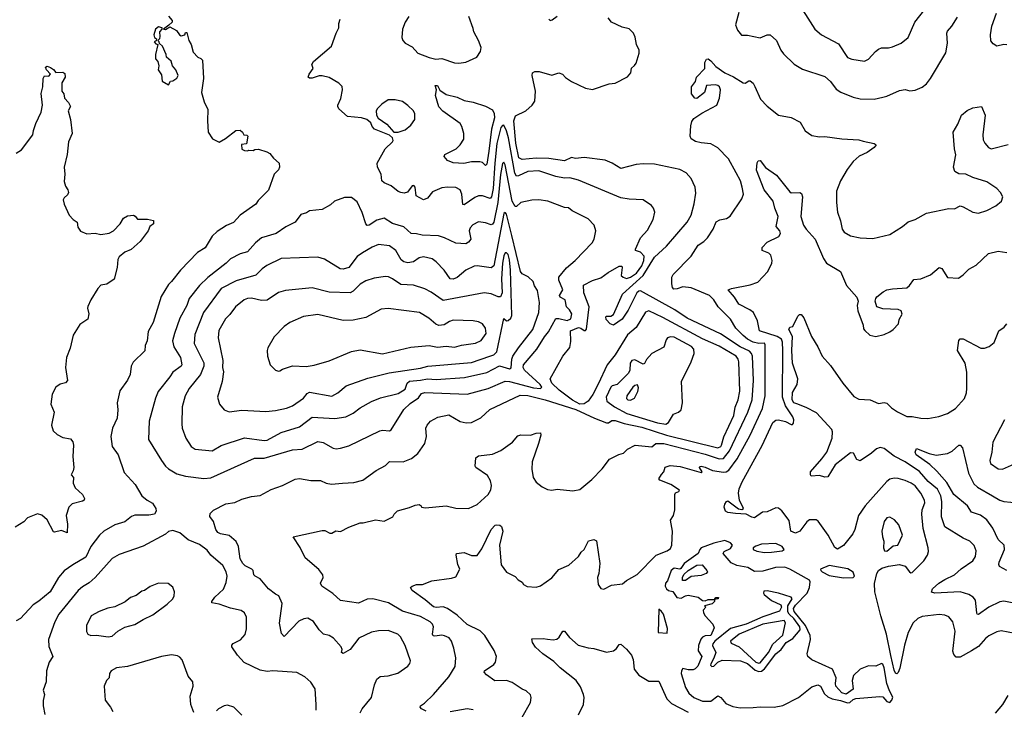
# Model space of a CAD drawing. Extents: x 1954678 to 2060275, y 904822 to 1016299.
# Tile 162 of 256: x 2045259 to 2052248, y 934111 to 939002. Entities that reach past the tile are written whole.
import ezdxf

# ---------------------------------------------------------------- set-up
doc = ezdxf.new("R2010")
doc.units = 0

msp = doc.modelspace()

# ---------------------------------------------------------------- linework, layer by layer
at = {"layer": '0CON20XD'}
for points in [[(2050765, 939151.2), (2050902.5, 938935), (2050950, 938895), (2051071.3, 938831.3), (2051135, 938734), (2051165, 938720.8), (2051255, 938708.1), (2051285, 938722.5), (2051332.8, 938777.2), (2051355, 938792.9), (2051375, 938801.4), (2051425, 938801.4), (2051455, 938809.2), (2051515, 938835.8), (2051565.7, 938874.3), (2051613.3, 938985), (2051682.9, 939075)], [(2050363.3, 939053.3), (2050339.2, 938965), (2050355, 938926.7), (2050382.1, 938892.1), (2050425, 938890.8), (2050515, 938874), (2050565, 938893.8), (2050585, 938893.8), (2050630, 938855), (2050660.8, 938785), (2050679.7, 938759.7), (2050755.9, 938685.9), (2050815, 938650.8), (2050975, 938599.2), (2051014.5, 938564.5), (2051055, 938508), (2051088.3, 938488.3), (2051175, 938452.2), (2051225, 938440), (2051325, 938438.1), (2051385, 938453.1), (2051415, 938458.6), (2051505, 938500), (2051545, 938506), (2051576.4, 938496.4), (2051615, 938501.2), (2051665.7, 938524.3), (2051695, 938546.2), (2051724, 938585), (2051832.8, 938767.2), (2051844.3, 938834.3), (2051840.6, 938905), (2051845, 938921.2), (2051874.3, 938955), (2051915, 939020)], [(2052265, 938824), (2052245, 938825.8), (2052195, 938814.6), (2052169.8, 938829.8), (2052151.7, 938851.7), (2052150, 938895), (2052159.4, 938955), (2052191.4, 939048.6)], [(2046316.1, 939026.1), (2046340, 938995), (2046340, 938985), (2046318.3, 938961.7), (2046280, 938935), (2046295, 938931.2), (2046325, 938950), (2046372.5, 938925), (2046392.5, 938895), (2046405, 938887.5), (2046430, 938895), (2046435, 938910), (2046445, 938910), (2046458.8, 938855), (2046476.7, 938825), (2046490.8, 938770.8), (2046522.5, 938735), (2046545, 938727.5), (2046555.8, 938715.8), (2046564, 938585), (2046549.2, 938485), (2046568, 938418), (2046593.3, 938365), (2046592, 938285), (2046597.5, 938205), (2046626.4, 938156.4), (2046675, 938132.5), (2046720.7, 938159.3), (2046794.1, 938215.9), (2046825, 938217.5), (2046840, 938205), (2046850, 938185), (2046871.7, 938181.7), (2046877.5, 938175), (2046868.3, 938121.7), (2046833, 938117), (2046835, 938082.5), (2046855, 938073.3), (2046875, 938072.5), (2046885, 938077.5), (2046915, 938073.3), (2046928.3, 938081.7), (2046955, 938083.3), (2047013.6, 938063.6), (2047035, 938052.5), (2047060.3, 938020.3), (2047100, 937985), (2047103.3, 937955), (2047095, 937937.5), (2047064.1, 937905.9), (2047025, 937792.5), (2046951.7, 937718.3), (2046935, 937694), (2046824.4, 937615.6), (2046777.6, 937562.4), (2046727.6, 937542.4), (2046659.8, 937500.2), (2046625, 937466), (2046575.3, 937384.7), (2046520.2, 937349.8), (2046400.8, 937225), (2046336.1, 937143.9)], [(2047506.2, 938905), (2047523.3, 938945), (2047523.3, 938975), (2047532.5, 939005)], [(2048020, 939025), (2047995.8, 938984.2), (2047977.1, 938935), (2047970.8, 938875), (2047978, 938855), (2047995.6, 938835.6), (2048045, 938808.6), (2048085.8, 938765), (2048165, 938732.9), (2048212.8, 938722.8), (2048255.4, 938725.4), (2048345, 938696.9), (2048375, 938694.4), (2048425, 938699.4), (2048503.6, 938736.4), (2048530.6, 938775), (2048533.6, 938805), (2048515.6, 938855), (2048482.9, 938915), (2048478.6, 938938.6), (2048446.7, 939025)], [(2049450.8, 936845), (2049420.6, 936875), (2049418.8, 936895), (2049425, 936900), (2049455, 936900), (2049475, 936912), (2049538.6, 937055), (2049683.6, 937186.4), (2049765, 937316.5), (2049848.9, 937395), (2049996.7, 937565), (2050025.9, 937615.9), (2050047.5, 937695), (2050058.7, 937771.3), (2050054.3, 937815), (2050026.3, 937876.3), (2049990, 937915), (2049945, 937939.4), (2049765, 937976.7), (2049685, 937978.9), (2049635.6, 937974.4), (2049525, 937945.3), (2049464, 937984), (2049415, 938004.5), (2049264.5, 938025.5), (2049205, 938017.8), (2049175, 938024.5), (2049125, 938000.7), (2049015, 938017.5), (2048925, 938020.3), (2048825, 938011), (2048802.1, 938022.1), (2048779.4, 938125), (2048765.3, 938284.7), (2048779.1, 938320.9), (2048851.2, 938355), (2048896.7, 938395), (2048916.2, 938425), (2048920.9, 938495), (2048897.1, 938605), (2048898, 938625), (2048915, 938633.5), (2048945.3, 938635.3), (2049035, 938607.5), (2049085, 938625.5), (2049112.5, 938615), (2049132.2, 938592.2), (2049175, 938564.3), (2049276.1, 938516.1), (2049325, 938506.7), (2049442.1, 938547.9), (2049485, 938552), (2049573.9, 938596.1), (2049596.7, 938625), (2049601.2, 938658.8), (2049624, 938676), (2049635.9, 938694.1), (2049656.7, 938765), (2049656.7, 938785), (2049638, 938825), (2049628.8, 938878.8), (2049615.6, 938905.6), (2049585, 938936.2), (2049535, 938948.8), (2049460, 938985), (2049436.2, 939015)], [(2049014.4, 939004.4), (2049025, 938996.2), (2049039.2, 939000.8), (2049074, 939026)], [(2046315, 938540), (2046330, 938565), (2046345, 938567.5), (2046375, 938587.5), (2046383.3, 938605), (2046366.2, 938645), (2046344.1, 938674.1), (2046335, 938707.5), (2046300, 938735), (2046297.5, 938755), (2046273.6, 938813.6), (2046251.7, 938831.7), (2046250, 938845), (2046240, 938855), (2046252.5, 938867.5), (2046256.4, 938883.6), (2046252.5, 938915), (2046270, 938935), (2046270, 938945), (2046245, 938950), (2046222.5, 938935), (2046211.2, 938895), (2046215.9, 938875.9), (2046230, 938865), (2046228.3, 938851.7), (2046212.5, 938845), (2046225, 938830), (2046240, 938825), (2046223.3, 938755), (2046223.3, 938725), (2046240, 938705), (2046247.5, 938675), (2046242.5, 938645), (2046265, 938610), (2046270, 938565), (2046315, 938540)], [(2047675.7, 934085), (2047689.2, 934115), (2047755.5, 934194.5), (2047776.2, 934285), (2047795, 934324.2), (2047817.4, 934342.6), (2047875, 934348.1), (2047942.9, 934367.1), (2048014.2, 934415.8), (2048028.8, 934435), (2048033.3, 934455), (2047995, 934563.8), (2047962.5, 934625), (2047943.8, 934645), (2047875, 934670.6), (2047805, 934667.1), (2047755, 934656.9), (2047666.2, 934615), (2047604.5, 934535.5), (2047555, 934507.5), (2047542.5, 934515), (2047547.5, 934535), (2047541.2, 934555), (2047485.5, 934615.5), (2047455, 934634.2), (2047415, 934644), (2047384.4, 934675), (2047345, 934733.8), (2047305, 934758), (2047275, 934752.9), (2047241.4, 934735), (2047135, 934628.1), (2047118.4, 934648.4), (2047102.6, 934722.6), (2047122.1, 934862.1), (2047098, 934915), (2047075, 934928.1), (2047025, 934965.6), (2046966.7, 935036.7), (2046930, 935055), (2046922, 935065), (2046916.2, 935095), (2046906.7, 935105), (2046859.1, 935129.1), (2046841.8, 935145), (2046825, 935178.8), (2046811.9, 935265), (2046795, 935300), (2046745, 935343.1), (2046685, 935354.6), (2046665, 935365.5), (2046650.7, 935385), (2046635, 935444), (2046607.9, 935477.9), (2046610.6, 935499.4), (2046635, 935522.5), (2046722.7, 935567.3), (2046785, 935578), (2046835, 935601.4), (2046905, 935619.2), (2046965, 935626.9), (2047045, 935670.8), (2047125, 935697.1), (2047215, 935742), (2047245, 935747.5), (2047325, 935734.2), (2047395, 935734.2), (2047435, 935715.7), (2047471.7, 935708.3), (2047550, 935715), (2047631.1, 935718.9), (2047695, 935736.5), (2047790, 935805), (2047855, 935840), (2047885, 935867.5), (2047980, 935865), (2048039.7, 935890.3), (2048086, 935925), (2048135, 935996.7), (2048147.5, 936045), (2048142.2, 936105), (2048150.6, 936125), (2048174.5, 936155.5), (2048226.4, 936183.6), (2048305, 936200), (2048385, 936153.1), (2048426.9, 936143.1), (2048465, 936144.4), (2048533, 936177), (2048595, 936236.7), (2048811.5, 936338.5), (2048865, 936336.2), (2048988.5, 936305), (2049207.5, 936237.5), (2049338, 936175), (2049425, 936142.9), (2049437.5, 936142.5), (2049461.4, 936158.6), (2049485, 936159.6), (2049548.7, 936138.7), (2049675, 936111), (2049850.6, 936055), (2050215, 935966.5), (2050235, 935973.8), (2050241.2, 935985), (2050257.2, 936042.7), (2050327.9, 936195), (2050336.8, 936253.2), (2050358.9, 936305), (2050371.7, 936368.3), (2050363.1, 936575), (2050358.9, 936595), (2050345.4, 936615), (2050225, 936687), (2050105, 936737.4), (2049825, 936889.8), (2049725, 936937.1), (2049702.1, 936927.9), (2049635, 936818.1), (2049573.7, 936766.3), (2049484.8, 936625), (2049428.4, 936555), (2049365, 936416.7), (2049327.5, 936342.5), (2049293, 936297), (2049265, 936277.8), (2049235, 936275.7), (2049182.6, 936302.6), (2049088.4, 936375), (2049035.9, 936425), (2049024.5, 936455), (2049114.3, 936615), (2049165, 936676.7), (2049171.1, 936718.9), (2049168.9, 936795), (2049225, 936818.6), (2049240.9, 936815), (2049265, 936796.4), (2049275, 936797.8), (2049282.7, 936807.3), (2049300.5, 936965), (2049263.7, 937065), (2049261.7, 937118.3), (2049325, 937152.2), (2049385, 937170.4), (2049435, 937208.2), (2049515, 937252.7), (2049533, 937253), (2049535.3, 937244.8), (2049528.5, 937188.5), (2049542.9, 937175), (2049566.7, 937166.7), (2049595, 937175.6), (2049637.2, 937205), (2049675.1, 937255), (2049690.2, 937295), (2049690.5, 937325), (2049665, 937353.9), (2049630, 937365), (2049629.2, 937375), (2049666.1, 937453.9), (2049715, 937508), (2049755.7, 937585), (2049767.7, 937637.7), (2049758.8, 937665), (2049743.3, 937685), (2049685, 937724), (2049585, 937728.6), (2049525, 937737.8), (2049225, 937864.6), (2049165, 937879.2), (2049125, 937876.7), (2049065, 937889.2), (2048945, 937928.8), (2048865, 937925.3), (2048800, 937895), (2048785, 937891.9), (2048772.4, 937912.4), (2048727.6, 938165), (2048715, 938213.1), (2048695, 938252.9), (2048685, 938250.6), (2048675, 938237.1), (2048646.1, 938123.9), (2048630.4, 937985), (2048620.5, 937805), (2048607.4, 937745), (2048597.4, 937732.6), (2048545, 937753.2), (2048515, 937751.8), (2048489.4, 937740.6), (2048415, 937688.9), (2048405, 937690.8), (2048397.5, 937765), (2048384.6, 937794.6), (2048355, 937811.8), (2048295, 937814), (2048255, 937808.8), (2048188.6, 937781.4), (2048154, 937735), (2048125, 937724.3), (2048072.7, 937752.7), (2048066.7, 937813.3), (2048057.5, 937825), (2048045, 937823.3), (2048010.7, 937779.3), (2047988, 937772), (2047965, 937775.6), (2047945, 937783.3), (2047895, 937822.5), (2047845, 937844), (2047829.2, 937859.2), (2047825.4, 937905.4), (2047799.2, 937955), (2047796, 937985), (2047852.5, 938085), (2047906, 938135), (2047910, 938145), (2047904.1, 938164.1), (2047883.6, 938183.6), (2047776.7, 938225), (2047760, 938245), (2047750.5, 938270.5), (2047722.7, 938292.7), (2047685, 938305.8), (2047585, 938316), (2047525, 938370), (2047516.2, 938385), (2047517.5, 938395), (2047538, 938442), (2047551.2, 938505), (2047547, 938527), (2047525, 938551.2), (2047455, 938591.2), (2047405, 938603.8), (2047385, 938603.8), (2047335, 938587.5), (2047315, 938587.5), (2047307.5, 938595), (2047313.9, 938616.1), (2047342.5, 938655), (2047333.3, 938685), (2047343.3, 938705), (2047472.5, 938815), (2047506.2, 938905)], [(2050345, 937915.8), (2050291.1, 938015), (2050215, 938092.2), (2050165, 938121.8), (2050095, 938127.5), (2050055, 938137.9), (2050026.2, 938156.2), (2050017.9, 938175), (2050022.1, 938247.9), (2050031, 938279), (2050045, 938300.9), (2050100.2, 938339.8), (2050206.9, 938395), (2050225.6, 938445), (2050232.5, 938505), (2050226.7, 938525), (2050215, 938535.6), (2050195, 938540), (2050133.9, 938536.1), (2050120, 938485), (2050065, 938443.3), (2050050, 938445), (2050027.5, 938475), (2050027.5, 938525), (2050056.7, 938563.3), (2050062.5, 938595), (2050123.3, 938655), (2050122.5, 938697.5), (2050135, 938722.5), (2050145, 938723.8), (2050165, 938710.8), (2050200.4, 938670.4), (2050265, 938625.6), (2050325, 938597.5), (2050395, 938552.9), (2050408.3, 938551.7), (2050435, 938569.2), (2050445, 938567.5), (2050465, 938550.8), (2050477.8, 938527.8), (2050517.2, 938437.2), (2050565, 938388), (2050645, 938325.7), (2050735, 938308.6), (2050800, 938275), (2050834.2, 938214.2), (2050880.5, 938180.5), (2050935, 938171.2), (2050975, 938174), (2051095, 938155.8), (2051215, 938150.8), (2051245, 938139.2), (2051323.9, 938123.9), (2051337.5, 938115), (2051323.8, 938095), (2051275, 938060), (2051216.8, 938033.2), (2051175, 937996), (2051131.3, 937938.7), (2051085, 937860), (2051056.4, 937786.4), (2051055.7, 937705), (2051064.3, 937635.7), (2051085.7, 937575), (2051096, 937515), (2051110, 937495), (2051155, 937468), (2051224.2, 937455.8), (2051315, 937449.2), (2051435, 937478), (2051525, 937535.8), (2051565, 937569.2), (2051615, 937585.8), (2051695, 937630), (2051855, 937662.5), (2051895, 937660), (2051935, 937680.8), (2051955, 937675.6), (2052025, 937636.9), (2052065, 937628.6), (2052125, 937648.5), (2052188.3, 937681.7), (2052227.5, 937715), (2052237.5, 937745), (2052222, 937775), (2052194.5, 937804.5), (2052125, 937852.5), (2052025, 937882), (2051975, 937906.7), (2051925, 937907.5), (2051897.5, 937925), (2051887.5, 937955), (2051903.9, 938043.9), (2051894, 938085), (2051883.8, 938205), (2051918.6, 938261.4), (2051944.2, 938325), (2051985, 938358), (2052025, 938377.5), (2052085, 938386.2), (2052112.2, 938325), (2052094.6, 938185.4), (2052098.9, 938148.9), (2052108.6, 938125), (2052135, 938096), (2052155, 938086), (2052165, 938087.5), (2052275, 938115.7)], [(2045235, 938056.2), (2045272.4, 938077.6), (2045353.3, 938185), (2045356.2, 938215), (2045373.8, 938265), (2045411.2, 938345), (2045421.2, 938395), (2045411.3, 938478.7), (2045424.2, 938525), (2045426.2, 938585), (2045435, 938602.5), (2045465, 938600), (2045478, 938615), (2045450, 938645), (2045442.5, 938665), (2045455, 938672.5), (2045477, 938663), (2045499.5, 938649.5), (2045516.4, 938626.4), (2045565, 938630), (2045579.2, 938619.2), (2045582.2, 938595), (2045558, 938555), (2045558, 938495), (2045572, 938475), (2045575.8, 938445), (2045605.6, 938415), (2045620, 938385), (2045603.3, 938355), (2045618.6, 938295), (2045630.8, 938195), (2045604.4, 938135), (2045596.2, 938045), (2045575.3, 937955), (2045580, 937905), (2045575.4, 937855), (2045585, 937821.2), (2045601.4, 937795), (2045604.3, 937775), (2045599.4, 937760.6), (2045575, 937738.8), (2045568.6, 937725), (2045575, 937692.5), (2045610, 937615), (2045637.5, 937585), (2045666.1, 937566.1), (2045671.2, 937531.2), (2045691.4, 937501.4), (2045735, 937482.5), (2045795, 937486.7), (2045835, 937478.8), (2045895, 937487.5), (2045925, 937503.8), (2045971.2, 937555), (2045995, 937593.3), (2046025, 937610), (2046066.2, 937616.2), (2046079.3, 937609.3), (2046095, 937587.5), (2046165, 937586), (2046207.5, 937577.5), (2046207.5, 937555), (2046182.5, 937535), (2046170, 937505), (2046115, 937428.8), (2046049.1, 937370.9), (2046005, 937354), (2045965, 937320), (2045955, 937300), (2045950, 937245), (2045928.3, 937161.7), (2045877.5, 937125), (2045835, 937120), (2045813.8, 937095), (2045764.1, 937015.9), (2045742.7, 936967.3), (2045740, 936955), (2045750.8, 936915), (2045743.3, 936876.7), (2045685, 936840), (2045638.8, 936765), (2045617, 936673), (2045590, 936605), (2045584.2, 936535), (2045597.3, 936442.7), (2045583.1, 936426.9), (2045545, 936415.8), (2045514.5, 936395.5), (2045490, 936345), (2045480.8, 936275), (2045502.7, 936217.3), (2045485.7, 936125), (2045496.8, 936086.8), (2045525, 936059.2), (2045565, 936039.2), (2045619.7, 936029.7), (2045636.8, 936006.8), (2045640.8, 935985), (2045636.2, 935905), (2045643.8, 935825), (2045638.8, 935801.2), (2045623.6, 935773.6), (2045640, 935755), (2045638.8, 935715), (2045651.7, 935681.7), (2045703.8, 935635), (2045718.8, 935605), (2045716.7, 935595), (2045705, 935586.7), (2045632.1, 935567.9), (2045608.8, 935545), (2045588.6, 935485), (2045597.8, 935425), (2045595, 935362.5), (2045555, 935378), (2045506.4, 935366.4), (2045499.5, 935369.5), (2045454, 935455), (2045415, 935487.5), (2045385, 935497.1), (2045315, 935470), (2045288.8, 935441.2), (2045227.7, 935402.3)], [(2048565, 937968), (2048545, 937988), (2048524.2, 937994.2), (2048465, 937994.3), (2048411.7, 937981.7), (2048335, 937985.8), (2048295, 938003.8), (2048271.7, 938031.7), (2048276.7, 938045), (2048356, 938085), (2048385, 938114), (2048412.5, 938155), (2048412.5, 938195), (2048396.9, 938245), (2048384.5, 938264.5), (2048263, 938353), (2048235, 938384.2), (2048210.8, 938465), (2048217.5, 938505), (2048207.5, 938535), (2048225, 938535.8), (2048242, 938502), (2048285, 938472), (2048365, 938452.5), (2048415, 938427.5), (2048476.6, 938416.6), (2048565, 938389.4), (2048615, 938362), (2048627.2, 938337.3), (2048628.9, 938305), (2048608.5, 938225), (2048589.3, 938069.3), (2048575, 937977.5), (2048565, 937968)], [(2047945, 938203.3), (2047995, 938221.2), (2048035, 938253.8), (2048063.8, 938295), (2048064, 938335), (2048054, 938355), (2048015, 938394.2), (2047975, 938421.4), (2047925, 938432.5), (2047875, 938434), (2047828.3, 938401.7), (2047798.3, 938371.7), (2047790, 938355), (2047791.2, 938325), (2047804.2, 938304.2), (2047865, 938261.2), (2047913.6, 938203.6), (2047945, 938203.3)], [(2046565, 935747.5), (2046615, 935753.6), (2046925, 935891.5), (2046995, 935891.1), (2047195, 935950.9), (2047265, 935956.1), (2047375, 936009.1), (2047413.1, 936003.1), (2047485, 935962.5), (2047505, 935958.6), (2047535, 935963.3), (2047595, 935979.5), (2047815, 936085.6), (2047835, 936090.6), (2047885, 936085.8), (2047896.3, 936093.7), (2047985, 936237.5), (2048029.9, 936280.1), (2048089.8, 936320.2), (2048110.4, 936349.6), (2048135, 936357.1), (2048435, 936346.1), (2048585, 936386.5), (2048705, 936437.4), (2048735, 936434.8), (2048905, 936390), (2048955, 936385.6), (2048964.4, 936395), (2048952.8, 936415), (2048843, 936515), (2048832.6, 936535), (2048834.7, 936555), (2048930.8, 936665), (2048985, 936753.1), (2049012.8, 936787.2), (2049065, 936882), (2049085, 936882.7), (2049145, 936868.1), (2049169.9, 936880.1), (2049178, 936915), (2049161.4, 936945), (2049140.8, 936965), (2049131.1, 937015), (2049096, 937035), (2049089.4, 937045), (2049113.3, 937085), (2049086.1, 937155), (2049086.8, 937175), (2049139.1, 937240.9), (2049202.5, 937295), (2049321.4, 937418.6), (2049337.1, 937445), (2049347.5, 937505), (2049337.5, 937545), (2049295, 937589.2), (2049180, 937645), (2049155, 937668.1), (2049125, 937669.2), (2049007.5, 937715), (2048945, 937723.3), (2048895, 937721.1), (2048816.7, 937705), (2048785, 937675.7), (2048775, 937675.7), (2048754.8, 937715.2), (2048705, 937972), (2048695, 937991.2), (2048685, 937981.2), (2048672.8, 937902.8), (2048653.6, 937705), (2048625, 937565.6), (2048615, 937550.5), (2048605, 937546.5), (2048565, 937560.6), (2048515, 937568.1), (2048475, 937547.5), (2048455.7, 937525), (2048449.4, 937505), (2048461.9, 937445), (2048445, 937422.9), (2048425, 937411.9), (2048355, 937417.5), (2048275.3, 937455.3), (2048231.7, 937468.3), (2048115, 937472.7), (2048075, 937483.3), (2048036.7, 937485), (2047985, 937532.2), (2047905, 937555.6), (2047845, 937594.2), (2047795, 937581.1), (2047740, 937545), (2047725, 937541.4), (2047715, 937553.3), (2047689.5, 937635), (2047655, 937709.2), (2047615, 937740), (2047565, 937741.4), (2047494.3, 937715.7), (2047465, 937688.8), (2047405, 937656.2), (2047315, 937645.7), (2047295, 937630.8), (2047255, 937620), (2047214.6, 937565.4), (2047148.3, 937531.7), (2047078.8, 937485), (2046975.4, 937454.6), (2046931.5, 937418.5), (2046875, 937355.5), (2046825, 937341.1), (2046755, 937306.7), (2046724.3, 937275), (2046595, 937172.2), (2046534.1, 937115.9), (2046461.8, 937025), (2046445.4, 936975), (2046396.5, 936885), (2046358.2, 936775), (2046344.6, 936725), (2046352.6, 936682.6), (2046400, 936605), (2046410, 936555), (2046405, 936544.3), (2046345, 936503.1), (2046325, 936469.2), (2046242.9, 936365), (2046223.2, 936316.8), (2046178.2, 936155), (2046172.9, 936025), (2046265, 935875.8), (2046294.4, 935835), (2046315, 935817.5), (2046375, 935781.8), (2046435, 935765.5), (2046565, 935747.5)], [(2052325, 934648.9), (2052225, 934666.9), (2052195, 934660.6), (2052139.1, 934630.9), (2052115, 934613.1), (2052064, 934556), (2052015.3, 934524.7), (2051935, 934481.4), (2051905, 934480.8), (2051888.7, 934498.7), (2051882.6, 934522.6), (2051900, 934665), (2051881.7, 934731.7), (2051855, 934767.1), (2051825, 934779.4), (2051785, 934784.4), (2051665, 934769.6), (2051634.3, 934755), (2051600, 934725), (2051565, 934656), (2051538.5, 934565), (2051506.6, 934403.4), (2051495, 934372.9), (2051485, 934363.1), (2051475, 934367.1), (2051465, 934387.5), (2051441.4, 934491.4), (2051411.7, 934645), (2051370.5, 934775), (2051328, 934945), (2051325.7, 935004.3), (2051343.8, 935075), (2051355, 935095.8), (2051377.7, 935112.3), (2051425, 935126.7), (2051505, 935137.9), (2051545, 935125.7), (2051575, 935086.9), (2051585, 935079.4), (2051595, 935081.9), (2051676.1, 935163.9), (2051702.5, 935205), (2051709.7, 935230.3), (2051708.1, 935255), (2051672.4, 935392.4), (2051662.7, 935495), (2051664.6, 935525.4), (2051682.9, 935575), (2051681.4, 935595), (2051655, 935644.2), (2051614.4, 935695), (2051587.5, 935715), (2051543.5, 935733.5), (2051495, 935748.5), (2051465, 935751.1), (2051436.4, 935743.6), (2051413.7, 935726.3), (2051261.1, 935555), (2051212.2, 935485), (2051186.9, 935385), (2051172.9, 935355), (2051106.3, 935273.7), (2051065, 935246.5), (2051045, 935259.2), (2050996.5, 935346.5), (2050925.5, 935445.5), (2050912.5, 935455), (2050864.5, 935455.5), (2050845, 935440), (2050796, 935375), (2050765, 935359.2), (2050733.4, 935373.4), (2050720.3, 935450.3), (2050668.6, 935518.6), (2050645, 935538.1), (2050625, 935540.5), (2050565, 935512.1), (2050531.5, 935508.5), (2050475, 935470), (2050455, 935473.1), (2050415, 935494.4), (2050340.3, 935499.7), (2050285, 935506.9), (2050268, 935515), (2050259.5, 935545), (2050265, 935566.7), (2050275, 935584), (2050285, 935588.6), (2050361.9, 935531.9), (2050385, 935528.6), (2050396.2, 935535), (2050367.6, 935595), (2050361.2, 935645), (2050365.2, 935675), (2050386.6, 935725), (2050528.7, 935981.3), (2050603.8, 936145), (2050625, 936162.5), (2050645, 936164.5), (2050695, 936152.6), (2050735, 936131.5), (2050745, 936130), (2050750.7, 936139.3), (2050753.3, 936165), (2050747.5, 936185), (2050694.1, 936264.1), (2050673.6, 936325), (2050674.9, 936654.9), (2050674.5, 936715), (2050666.7, 936736.7), (2050635.6, 936755.6), (2050511.2, 936795), (2050496.6, 936865), (2050467.8, 936925), (2050442.1, 936945), (2050364.6, 936985), (2050332.1, 937035), (2050286.7, 937085), (2050312.5, 937095), (2050445, 937120.6), (2050498.6, 937141.4), (2050569.2, 937215), (2050598, 937275), (2050600, 937295), (2050590.9, 937330.9), (2050576.2, 937345), (2050530, 937365), (2050528, 937385), (2050565.5, 937424.5), (2050648, 937465), (2050659.4, 937485), (2050654.2, 937505), (2050629.2, 937535), (2050642.8, 937605), (2050618.1, 937665), (2050607.5, 937715), (2050544.4, 937795.6), (2050490, 937935), (2050493.6, 937986.4), (2050500, 938000), (2050515, 938002.5), (2050553.6, 937953.6), (2050630, 937900), (2050725, 937780), (2050735, 937774.2), (2050795.8, 937775.8), (2050809.4, 937769.4), (2050814.4, 937745), (2050804.4, 937605.6), (2050823.1, 937545), (2050840.8, 937515), (2050904.5, 937444.5), (2050965, 937308.1), (2050985, 937275.7), (2051085.5, 937215.5), (2051127.7, 937117.7), (2051200, 937035), (2051210, 937005), (2051203.3, 936975), (2051207, 936937), (2051246.4, 936836.4), (2051248.3, 936808.3), (2051257, 936797), (2051293.9, 936763.9), (2051335, 936753.8), (2051395, 936770), (2051435, 936788.8), (2051458.8, 936805), (2051496, 936845), (2051502.5, 936875), (2051523, 936913), (2051515, 936936.7), (2051495, 936946.2), (2051385, 936950.8), (2051343.3, 936965), (2051331.2, 937005), (2051336, 937025), (2051343, 937037), (2051387.7, 937072.3), (2051414.2, 937085.8), (2051455, 937094), (2051555, 937100), (2051575, 937116.7), (2051605, 937158), (2051655, 937163.8), (2051725, 937192.5), (2051785, 937243.3), (2051805, 937236.7), (2051845, 937173.3), (2051921.7, 937168.3), (2051957, 937193), (2051995, 937233.3), (2052048.3, 937261.7), (2052135, 937343.8), (2052205, 937360), (2052265, 937350)], [(2048824.4, 934055.6), (2048885, 934160), (2048890, 934195), (2048883.6, 934213.6), (2048855, 934242.5), (2048825, 934253.3), (2048755, 934302), (2048715, 934314.4), (2048632, 934312), (2048571.4, 934355), (2048556.2, 934375), (2048558, 934385), (2048625, 934428.9), (2048636.2, 934445), (2048644.4, 934485), (2048626.9, 934526.9), (2048561.5, 934635), (2048526.8, 934666.8), (2048435, 934711.8), (2048365, 934779.1), (2048296.5, 934825), (2048265, 934838.6), (2048215, 934832.7), (2048195, 934836.7), (2048137.7, 934887.7), (2048045, 934952.9), (2048033.3, 934975), (2048045.7, 934984.3), (2048075, 934995.6), (2048117.5, 934995), (2048185, 935021.4), (2048325, 935040), (2048355, 935050), (2048383.3, 935105), (2048368, 935138), (2048356, 935204), (2048360, 935215), (2048415, 935222.5), (2048465, 935200.8), (2048505, 935202.5), (2048540.1, 935249.9), (2048605, 935385.7), (2048635, 935416), (2048645, 935418.8), (2048666.2, 935416.2), (2048677.7, 935407.7), (2048688.6, 935375), (2048663.8, 935275), (2048677.5, 935135), (2048714.5, 935084.5), (2048775, 935053.8), (2048798.3, 935028.3), (2048825, 935012.5), (2048836.1, 934996.1), (2048861.2, 934981.2), (2048925, 934976.2), (2048955, 934985.8), (2049035, 935044.3), (2049085, 935102), (2049156.6, 935133.4), (2049226.2, 935195), (2049243.8, 935225), (2049266, 935245), (2049297.5, 935305), (2049335, 935316.2), (2049353.3, 935305), (2049377.5, 935145), (2049370, 935075), (2049360.8, 935045), (2049366, 934996), (2049385, 934966.7), (2049405, 934963.3), (2049459.5, 934990.5), (2049538.6, 935001.4), (2049565.8, 935025), (2049642.7, 935067.3), (2049776.4, 935205), (2049855.3, 935234.7), (2049878.5, 935251.5), (2049887.1, 935275), (2049891.5, 935375), (2049877.5, 935452.5), (2049900, 935485), (2049909.4, 935525), (2049909.2, 935635), (2049915, 935646.7), (2049937.5, 935655), (2049942.5, 935665), (2049880, 935705), (2049803.8, 935735), (2049796.2, 935745), (2049815, 935776), (2049830.8, 935795), (2049841.3, 935828.7), (2049875, 935840.9), (2049946, 935834), (2050095, 935790), (2050102.5, 935795), (2050083.8, 935825), (2050086.7, 935833.3), (2050095, 935835.6), (2050125, 935829.4), (2050175.7, 935805.7), (2050255, 935793.3), (2050274.7, 935795.3), (2050293.1, 935806.9), (2050352.2, 935887.8), (2050444.7, 936055.3), (2050530.7, 936245), (2050550.8, 936335), (2050551.5, 936695), (2050545, 936706.9), (2050504.3, 936705.7), (2050464.5, 936715), (2050426.1, 936735), (2050395, 936761.1), (2050342.1, 936815), (2050305, 936878.6), (2050216.4, 936966.4), (2050185.5, 937015), (2050155, 937044.6), (2050025, 937100.4), (2049965, 937107.5), (2049925, 937093.3), (2049901.7, 937091.7), (2049891.9, 937101.9), (2049888.3, 937128.3), (2049888.1, 937175), (2049896.4, 937193.6), (2050025, 937324), (2050075, 937403.3), (2050115, 937429.2), (2050140.8, 937455), (2050180.6, 937515), (2050202.6, 937567.4), (2050227.6, 937582.4), (2050275, 937590.8), (2050302.4, 937607.6), (2050385, 937731.2), (2050395.6, 937765), (2050387.8, 937815), (2050375, 937858.8), (2050345, 937915.8)], [(2046625, 935944.5), (2046689.2, 935980.8), (2046855, 936037.3), (2046995, 936016.5), (2047015, 936020.4), (2047114.8, 936075.2), (2047244.2, 936115), (2047335, 936182.5), (2047495, 936172.2), (2047575, 936185.6), (2047625, 936210.6), (2047675, 936249.5), (2047755, 936294.5), (2047819.5, 936320.5), (2047945, 936350), (2047995, 936381.8), (2048010, 936425), (2048025, 936439.1), (2048105, 936444.8), (2048154.2, 936455.8), (2048215, 936450.7), (2048415.8, 936464.2), (2048575, 936498.9), (2048665, 936545.8), (2048735, 936525.8), (2048747.4, 936532.6), (2048751.7, 936595), (2048759.7, 936615), (2048799.1, 936675), (2048900.7, 936805), (2048944, 936925), (2048947.6, 936995), (2048935, 937080), (2048911.9, 937115), (2048902.5, 937145), (2048868.8, 937178.8), (2048825, 937200), (2048813.3, 937215), (2048752.3, 937472.3), (2048715, 937622.9), (2048705, 937634.4), (2048695, 937628.1), (2048624.7, 937255.3), (2048605, 937241.9), (2048505, 937255.5), (2048485, 937253.3), (2048425, 937224.6), (2048365, 937172.9), (2048335, 937161.5), (2048314.1, 937164.1), (2048272.9, 937225), (2048215, 937284.4), (2048186, 937305), (2048125, 937320.5), (2048095, 937311.9), (2048055, 937284.5), (2048015, 937278.5), (2047985, 937283.5), (2047967.7, 937297.7), (2047928.1, 937365), (2047885, 937397.3), (2047805, 937406.2), (2047760.5, 937389.5), (2047691.4, 937348.6), (2047655, 937323.3), (2047594.6, 937245.4), (2047555, 937231.8), (2047534.6, 937234.6), (2047423, 937303), (2047375, 937318), (2047115, 937308.5), (2047012.6, 937257.4), (2046980.6, 937235), (2046935, 937188.8), (2046795, 937149.3), (2046689.4, 937095), (2046564.4, 936925), (2046501.5, 936768.5), (2046497.9, 936705), (2046565, 936567.5), (2046566.5, 936545), (2046542.1, 936485), (2046460.8, 936385), (2046432.9, 936335), (2046411.8, 936255), (2046409.4, 936135), (2046413.1, 936105), (2046438.1, 936035), (2046475, 935974.2), (2046505, 935956.9), (2046625, 935944.5)], [(2046745, 936220.8), (2046835, 936231.9), (2047005, 936222.9), (2047075, 936229.1), (2047152.6, 936247.4), (2047195.8, 936264.2), (2047272.3, 936317.7), (2047298.8, 936351.2), (2047315, 936360.5), (2047475, 936332.2), (2047516.9, 936355), (2047575.8, 936405.8), (2047730.2, 936459.8), (2047882.3, 936497.7), (2048105, 936531.2), (2048155, 936544.1), (2048465, 936570.5), (2048595.2, 936614.8), (2048625, 936624.2), (2048646.8, 936645), (2048695, 936883.3), (2048715, 936866.7), (2048725, 936868.8), (2048744.1, 936885.9), (2048752, 936905), (2048743.6, 937225), (2048735, 937297.5), (2048725, 937335.7), (2048715, 937349.4), (2048705, 937347.1), (2048695, 937327.5), (2048685.2, 937275.2), (2048678.9, 937165), (2048682.4, 937065), (2048672.8, 937037.2), (2048655, 937036.4), (2048605, 937057.7), (2048555, 937065.5), (2048265, 937009.3), (2048179.1, 937069.1), (2048135, 937092.1), (2048055, 937117.9), (2047963.7, 937123.7), (2047905, 937164.6), (2047877.3, 937177.3), (2047855, 937180), (2047775, 937168.2), (2047715, 937149.5), (2047674.7, 937125.3), (2047625, 937075.5), (2047605, 937064.7), (2047455, 937068.6), (2047335, 937101.1), (2047145, 937080), (2047095, 937066.4), (2047015, 937011.8), (2046975, 937010), (2046905, 937026.5), (2046875, 937024.6), (2046851.4, 937015), (2046790, 936965), (2046750.2, 936909.8), (2046719.8, 936880.2), (2046672.7, 936797.3), (2046667.1, 936745), (2046701.2, 936585), (2046699.4, 936535), (2046705.5, 936505), (2046695.5, 936435), (2046662.9, 936325), (2046676.2, 936275), (2046711.2, 936235), (2046745, 936220.8)], [(2046336.1, 937143.9), (2046315.5, 937124.5), (2046262.4, 937037.6), (2046205.5, 936855), (2046170.2, 936789.8), (2046164, 936725), (2046149.7, 936690.3), (2046146.9, 936653.1), (2046065, 936573.3), (2046050.8, 936545), (2046044, 936485), (2046024, 936445), (2045970.3, 936369.7), (2045950, 936285), (2045954.4, 936235), (2045950.6, 936175), (2045917.1, 936105), (2045905.5, 936045), (2045914.2, 935975), (2045957.1, 935915), (2045999.7, 935789.7), (2046079.2, 935705), (2046126, 935625), (2046163.8, 935595), (2046202.1, 935572.1), (2046224.3, 935535), (2046226.7, 935515), (2046216.9, 935495), (2046175, 935488), (2046075, 935488.7), (2046051.6, 935478.4), (2046005, 935441.1), (2045935, 935420), (2045855, 935374.5), (2045824.7, 935345.3), (2045765, 935264.5), (2045729.5, 935190.5), (2045635, 935136.5), (2045575, 935091.9), (2045534.7, 935045.3), (2045474.3, 934945), (2045395, 934878.6), (2045355, 934852.9), (2045265, 934755.7), (2045235, 934738)], [(2048145, 934097.5), (2048110, 934115), (2048101.2, 934125), (2048103.8, 934135), (2048133.1, 934155), (2048196.7, 934215), (2048305, 934342), (2048350.6, 934415), (2048354.4, 934475), (2048341.5, 934545), (2048323.8, 934593.8), (2048307.5, 934617.5), (2048273.1, 934633.1), (2048255, 934636.2), (2048205, 934628.9), (2048192.9, 934632.9), (2048189.3, 934645), (2048196, 934695), (2048190, 934715), (2048171.8, 934731.8), (2048105, 934768.7), (2047976.5, 934806.5), (2047876.2, 934865), (2047765, 934894.4), (2047725, 934891.4), (2047662.7, 934862.7), (2047535, 934882.5), (2047481.7, 934931.7), (2047404.4, 934985), (2047394.3, 935005), (2047412.5, 935045), (2047410, 935065), (2047382.7, 935102.7), (2047284.2, 935184.2), (2047249.3, 935259.3), (2047200, 935335), (2047405, 935378), (2047425, 935378), (2047461.2, 935361.2), (2047475, 935361.2), (2047503.9, 935376.1), (2047535, 935372), (2047595, 935403.8), (2047675, 935433.8), (2047697.7, 935432.3), (2047785, 935454), (2047845, 935446), (2047907.5, 935475), (2047916.2, 935495), (2047940.3, 935519.7), (2048025, 935542), (2048065, 935558.8), (2048095, 935562.5), (2048107.5, 935555), (2048110, 935545), (2048138.8, 935538.8), (2048285, 935553.8), (2048355, 935537.5), (2048445, 935535.8), (2048505, 935562.9), (2048585, 935634.2), (2048602.7, 935667.3), (2048608.5, 935698.5), (2048601.1, 935731.1), (2048578.3, 935768.3), (2048496.2, 935825), (2048491.2, 935835), (2048496.2, 935895), (2048515, 935908.1), (2048615, 935920), (2048675, 935946.2), (2048756.2, 936005), (2048795, 936051.2), (2048815, 936058), (2048885, 936056), (2048925, 936070), (2048955, 936072.5), (2048958, 936055), (2048942.2, 935995), (2048895.7, 935865), (2048894.3, 935815), (2048902.5, 935755), (2048925, 935722), (2048967.9, 935687.9), (2049005, 935669.2), (2049035, 935665.7), (2049075, 935672.9), (2049185, 935661.4), (2049235, 935668.8), (2049318.9, 935741.1), (2049392.7, 935817.3), (2049445, 935884), (2049511.3, 935918.7), (2049545, 935928), (2049573.8, 935955), (2049626.9, 935983.1), (2049745, 935972.3), (2049775, 935996.9), (2049830, 935995), (2050125, 935919.5), (2050225, 935887.9), (2050255, 935889), (2050297.6, 935945), (2050428.2, 936218.2), (2050457.2, 936305), (2050467.1, 936442.9), (2050459.8, 936615), (2050453.8, 936635), (2050439.9, 936649.9), (2050372.3, 936682.3), (2050233.3, 936773.3), (2049996.7, 936885), (2049909.5, 936945), (2049665, 937078), (2049653, 937077), (2049640, 937065), (2049578.6, 936941.4), (2049535, 936878.5), (2049475, 936836.2), (2049450.8, 936845)], [(2047095, 936508), (2047105, 936512), (2047125, 936524), (2047195, 936546.7), (2047292.4, 936542.4), (2047349.1, 936550.9), (2047455, 936581.4), (2047615, 936648), (2047675, 936660.8), (2047835, 936630.9), (2048035, 936680), (2048165, 936690), (2048225, 936680.4), (2048285, 936686.5), (2048345, 936679.6), (2048395, 936692.7), (2048495, 936706.7), (2048535, 936725.8), (2048569.4, 936775), (2048565.8, 936815), (2048544.3, 936844.3), (2048515, 936858.6), (2048476.6, 936866.6), (2048335, 936871.5), (2048309.3, 936860.7), (2048272, 936838), (2048235, 936832.9), (2048212.5, 936842.5), (2048162, 936885), (2048096.7, 936925), (2047875, 936954.3), (2047825, 936948.6), (2047715, 936890.8), (2047625, 936870), (2047555, 936868.6), (2047375, 936910.5), (2047273.8, 936896.2), (2047175.5, 936854.5), (2047135, 936825.8), (2047065, 936753.3), (2047021.2, 936675), (2047016.2, 936655), (2047018.8, 936615), (2047036.2, 936555), (2047075, 936516), (2047095, 936508)], [(2052316.3, 934863.7), (2052245, 934878.2), (2052215, 934872.7), (2052136.9, 934835), (2052064.3, 934784.3), (2052056.1, 934786.1), (2052052.9, 934795), (2052044.3, 934885), (2052026.4, 934906.4), (2051996.2, 934925), (2051935, 934944.7), (2051754.7, 934934.7), (2051730.7, 934940.7), (2051739.1, 934965), (2051783.7, 935006.3), (2051825, 935032.5), (2051895, 935064.6), (2051942.8, 935107.2), (2052025, 935163.3), (2052043.3, 935195), (2052048.6, 935235), (2052033.2, 935273.2), (2052003.4, 935303.4), (2051955, 935325.5), (2051826.7, 935405), (2051801.8, 935475), (2051805.2, 935584.8), (2051798.3, 935625), (2051772.9, 935673), (2051707.6, 935727.6), (2051647, 935797), (2051543.1, 935865), (2051465.5, 935905.5), (2051395, 935959.6), (2051367.7, 935967.7), (2051341, 935959), (2051305, 935926.7), (2051225, 935872), (2051202.1, 935882.1), (2051178.1, 935928.1), (2051155, 935930), (2051047.1, 935845), (2050995, 935758.8), (2050975, 935757.5), (2050935, 935770), (2050877.5, 935765), (2050871.2, 935775), (2050872.5, 935795), (2050953.3, 935886.7), (2050987.3, 935935), (2051025.8, 936035), (2051028.3, 936078.3), (2051023.3, 936095), (2050915, 936214.4), (2050842.4, 936252.4), (2050775, 936276.5), (2050752.9, 936285), (2050742.7, 936305), (2050745, 936357.5), (2050776.9, 936415), (2050782.9, 936455), (2050743.8, 936565), (2050740.6, 936655), (2050745.5, 936755.5), (2050718.8, 936805), (2050725, 936820), (2050747.5, 936825), (2050781.2, 936898.8), (2050795, 936910), (2050805, 936910), (2050825, 936886.7), (2050878.1, 936755), (2050925, 936682), (2050955, 936615.8), (2051015, 936550), (2051100.9, 936425), (2051180.1, 936330.1), (2051215, 936309.6), (2051295, 936304.6), (2051355, 936279.6), (2051395, 936286.4), (2051412.9, 936282.9), (2051447.9, 936247.9), (2051489.5, 936219.5), (2051555, 936188.5), (2051595, 936188.5), (2051655, 936175.6), (2051705, 936173.1), (2051782.6, 936187.4), (2051845, 936208.6), (2051900.8, 936245), (2051964.4, 936315), (2051979.1, 936355), (2051981.8, 936385), (2051980.9, 936500.9), (2051969.6, 936565), (2051914.7, 936655), (2051925, 936727.1), (2051935, 936739.4), (2051955, 936738.5), (2052082.4, 936672.4), (2052106.8, 936673.2), (2052140, 936685), (2052175, 936713.3), (2052209.2, 936795), (2052247.8, 936822.2), (2052266, 936844)], [(2049845, 936133.8), (2049864, 936145), (2049900, 936205), (2049935, 936218), (2049954, 936235), (2049963.8, 936285), (2049955.8, 936435), (2050025.8, 936575), (2050045.8, 936635), (2050044.2, 936665), (2050026.7, 936685), (2049905, 936749.1), (2049877.4, 936752.6), (2049857.8, 936745), (2049848.1, 936731.9), (2049830.7, 936679.3), (2049745, 936634.4), (2049708.2, 936591.8), (2049695, 936563.3), (2049685, 936558.5), (2049625, 936588.5), (2049605, 936583.8), (2049592.4, 936565), (2049590, 936515), (2049580.3, 936495), (2049498.8, 936415), (2049465, 936405.7), (2049454.4, 936395), (2049422.9, 936325), (2049426.6, 936296.6), (2049480, 936255), (2049569.1, 936209.1), (2049785, 936143.5), (2049845, 936133.8)], [(2049595, 936303.3), (2049623, 936317), (2049647.5, 936365), (2049651.2, 936391.2), (2049645, 936413.3), (2049625, 936408.1), (2049610, 936395), (2049567.5, 936335), (2049566.7, 936315), (2049576.1, 936306.1), (2049595, 936303.3)], [(2052249.4, 936165), (2052167.1, 936005), (2052160, 935935), (2052145.9, 935875.9), (2052150, 935855), (2052205, 935816), (2052235, 935812.9), (2052385, 935881.4)], [(2052265, 935095.7), (2052213.8, 935123.8), (2052208.3, 935138.3), (2052211.5, 935155), (2052249.6, 935245), (2052245.9, 935275.9), (2052205, 935315.6), (2052165.5, 935395.5), (2052123.8, 935453.8), (2052078.7, 935488.7), (2052015, 935509.1), (2051986.1, 935555), (2051888.8, 935635), (2051840.5, 935720.5), (2051769.8, 935799.8), (2051718.3, 935848.3), (2051622, 935915), (2051616.2, 935935), (2051625, 935960), (2051715, 935924.3), (2051765, 935914.2), (2051845, 935925.8), (2051877.9, 935942.1), (2051925, 935983.3), (2051935, 935983.3), (2051951.2, 935965), (2051992.7, 935785), (2052030.9, 935710.9), (2052057.2, 935687.3), (2052163.8, 935623.8), (2052215, 935594.6), (2052245.6, 935584.4), (2052345, 935574.4)], [(2051415, 935232), (2051459.3, 935270.7), (2051492.5, 935275), (2051526, 935345), (2051499.7, 935419.7), (2051468.8, 935455), (2051435, 935474), (2051415, 935468), (2051395, 935443.8), (2051379.5, 935375), (2051383.4, 935333.4), (2051393.6, 935303.6), (2051391.2, 935255), (2051397.5, 935235), (2051415, 935232)], [(2047364, 934105), (2047363.9, 934146.1), (2047356.8, 934256.8), (2047324.4, 934304.4), (2047281.7, 934341.7), (2047225, 934371.4), (2047055, 934384.2), (2047015, 934378.1), (2046965, 934388.6), (2046852.3, 934442.3), (2046804.5, 934494.5), (2046763.6, 934553.6), (2046764, 934565), (2046775, 934578), (2046825.5, 934604.5), (2046858.3, 934641.7), (2046867.9, 934682.1), (2046868.6, 934765), (2046854, 934795), (2046832.1, 934812.1), (2046755, 934827.3), (2046675, 934857.3), (2046623.3, 934865), (2046622, 934875), (2046645, 934907.1), (2046706, 934964), (2046725, 935010), (2046731.5, 935055), (2046723.3, 935085), (2046699.8, 935129.8), (2046614.6, 935204.6), (2046588.9, 935238.9), (2046535, 935279.2), (2046455, 935314), (2046395, 935361.4), (2046345, 935378.8), (2046315, 935371.2), (2046295, 935354), (2046135, 935267.5), (2045965, 935210), (2045915, 935179.4), (2045795.7, 935045), (2045753.2, 935006.8), (2045705, 934979.1), (2045675, 934953.5), (2045536.9, 934785), (2045508.5, 934731.5), (2045463.3, 934606.7), (2045465, 934556.7), (2045494.2, 934485.8), (2045467.1, 934445), (2045449.4, 934385), (2045445.7, 934305), (2045425.9, 934245.9), (2045434, 934215), (2045425.7, 934174.3), (2045425.8, 934135), (2045436.4, 934073.6)], [(2050372.6, 934122.6), (2050465, 934124.6), (2050515, 934129.2), (2050615, 934126.2), (2050675, 934138.5), (2050786.9, 934195), (2050880.5, 934269.5), (2050925, 934283.8), (2050942.2, 934275), (2050970.4, 934220.4), (2050995, 934198.5), (2051025, 934184.5), (2051085, 934174.4), (2051135, 934156.4), (2051150.8, 934159.2), (2051175, 934181.4), (2051195, 934188.1), (2051365, 934201.2), (2051385, 934200), (2051415, 934166.7), (2051435, 934160), (2051450, 934175), (2051457.7, 934197.7), (2051431.8, 934241.8), (2051413.3, 934293.3), (2051395.2, 934405), (2051385, 934432), (2051375, 934436.7), (2051335, 934417.3), (2051285, 934420.4), (2051225, 934396.1), (2051178.2, 934351.8), (2051168.1, 934315), (2051175, 934254), (2051125, 934218.9), (2051095, 934227.8), (2051053.1, 934275), (2051048.5, 934295), (2051054, 934335), (2051027.5, 934395), (2050882.4, 934462.4), (2050853.4, 934485), (2050849.5, 934505), (2050871.4, 934605), (2050870.6, 934635), (2050835.9, 934705.9), (2050756.1, 934805), (2050752.3, 934825), (2050765, 934850.5), (2050848.5, 934935), (2050865.3, 934975), (2050869.5, 935015), (2050865, 935027.8), (2050726, 935106), (2050689.5, 935119.5), (2050623.3, 935116.7), (2050535, 935091.6), (2050475, 935087.8), (2050427.4, 935117.4), (2050348.1, 935131.9), (2050309.3, 935149.3), (2050253.3, 935215), (2050260.2, 935229.8), (2050305, 935250.6), (2050317.5, 935275), (2050305, 935292), (2050265, 935307.5), (2050185, 935290), (2050096.7, 935255), (2050086.2, 935245), (2050075.6, 935215), (2049974.3, 935145), (2049950.6, 935109.4), (2049944.2, 935105.8), (2049905, 935112.7), (2049883.7, 935096.3), (2049857, 935023), (2049844, 935005), (2049841.2, 934985), (2049850, 934965), (2049865, 934952.5), (2049895, 934947.5), (2049923.9, 934903.9), (2049955, 934898.8), (2049985, 934916.2), (2050005, 934920), (2050075, 934906), (2050105, 934882.5), (2050125, 934880), (2050145, 934888.8), (2050190, 934890), (2050200, 934905), (2050220, 934905), (2050216.7, 934893.3), (2050190, 934890), (2050190, 934875), (2050175, 934860), (2050120, 934845), (2050130, 934835), (2050110, 934815), (2050112.5, 934795), (2050123.6, 934773.6), (2050180, 934715), (2050188, 934688), (2050165.6, 934635), (2050125, 934633.2), (2050106.5, 934623.5), (2050092.7, 934607.3), (2050076.3, 934563.7), (2050075.6, 934525.6), (2050101.2, 934485), (2050073.2, 934416.8), (2050052.9, 934397.1), (2050038.3, 934391.7), (2050005, 934391.1), (2049965, 934400), (2049955.5, 934384.5), (2049954.7, 934364.7), (2049983.8, 934265), (2050008.8, 934225), (2050045, 934195.4), (2050105, 934167.9), (2050165, 934169.2), (2050215, 934206), (2050235, 934195.4), (2050272, 934152), (2050321.9, 934131.9), (2050372.6, 934122.6)], [(2050545, 935222.8), (2050595, 935224.8), (2050670, 935235), (2050685.8, 935245), (2050671.1, 935265), (2050625, 935287.9), (2050525, 935282.9), (2050485, 935268.8), (2050465.7, 935255), (2050464.2, 935245), (2050491.5, 935231.5), (2050545, 935222.8)], [(2049963.6, 935023.6), (2049962.5, 935045), (2049973.2, 935066.8), (2050005, 935096), (2050065, 935134.2), (2050102.5, 935135), (2050136.7, 935095), (2050140, 935085), (2050132.5, 935075), (2050095, 935060.8), (2050025, 935052), (2049985, 935023.8), (2049963.6, 935023.6)], [(2051107, 935043), (2051175, 935044.6), (2051184.2, 935055), (2051174.4, 935084.4), (2051136.2, 935106.2), (2051005, 935132), (2050944.3, 935105), (2050944.6, 935095), (2050954.5, 935085), (2051005, 935060), (2051107, 935043)], [(2045885.9, 934625.9), (2045915, 934630), (2045955, 934664.2), (2046005, 934694), (2046075, 934711.9), (2046135, 934748), (2046205, 934780), (2046305, 934856), (2046346.2, 934895), (2046356.2, 934915), (2046357.5, 934945), (2046345, 934977.5), (2046313.9, 935003.9), (2046245, 935006.2), (2046185, 934981.2), (2046145, 934953.8), (2046125, 934950), (2046085, 934918.8), (2046045, 934903.8), (2046006.9, 934873.1), (2045935, 934836.7), (2045885, 934827.5), (2045822.5, 934805), (2045765.9, 934774.1), (2045732.5, 934705), (2045733.9, 934663.9), (2045742.5, 934645), (2045764.3, 934634.3), (2045805, 934637.1), (2045885.9, 934625.9)], [(2050505, 934380.1), (2050525, 934382.4), (2050545, 934397.5), (2050625, 934504.4), (2050664.7, 934535.3), (2050700, 934585), (2050746.3, 934613.7), (2050798, 934675), (2050795.5, 934695), (2050754.1, 934755), (2050720.3, 934785), (2050712.1, 934802.1), (2050710.6, 934845), (2050741.6, 934895), (2050735.8, 934905.8), (2050645.5, 934935.5), (2050565, 934951.2), (2050541.7, 934948.3), (2050539, 934935), (2050544.4, 934925), (2050595, 934881.6), (2050661.9, 934851.9), (2050666, 934835), (2050652, 934808), (2050535, 934767.6), (2050415, 934714.7), (2050305, 934683.2), (2050192.4, 934595), (2050178.8, 934575), (2050177.6, 934562.4), (2050199.9, 934515), (2050187.1, 934472.9), (2050165, 934432.5), (2050163.4, 934423.4), (2050171.4, 934415), (2050185, 934416.4), (2050214.2, 934445.8), (2050245, 934458.9), (2050375, 934453.6), (2050425, 934434.8), (2050478.5, 934388.5), (2050505, 934380.1)], [(2049855, 934650), (2049856.9, 934685), (2049829.5, 934785), (2049815, 934805.7), (2049795, 934820), (2049790, 934655), (2049855, 934650)], [(2050505, 934437.2), (2050515, 934439.8), (2050575.2, 934515), (2050605, 934573.8), (2050675, 934635.6), (2050694.5, 934725), (2050685, 934740.4), (2050535, 934715.2), (2050365.7, 934645), (2050304.3, 934595), (2050309.7, 934579.7), (2050365, 934553.9), (2050485, 934446.1), (2050505, 934437.2)], [(2049225, 934071.2), (2049261.4, 934145), (2049265.6, 934195), (2049261.4, 934215), (2049240.6, 934270.6), (2049210, 934315), (2049095.4, 934405.4), (2049050.6, 934450.6), (2048973.3, 934505), (2048921.3, 934551.3), (2048900, 934585), (2048895, 934610), (2048975, 934614.2), (2049005, 934608.5), (2049045, 934603.2), (2049071.2, 934608.8), (2049087.3, 934622.7), (2049115, 934666.2), (2049125, 934666.2), (2049160.9, 934620.9), (2049223.8, 934565), (2049295, 934546.9), (2049335, 934543.1), (2049425, 934515.8), (2049475, 934526.2), (2049495, 934541.2), (2049515, 934570), (2049525, 934573.3), (2049565, 934538.6), (2049601.5, 934495), (2049612.7, 934465), (2049620.8, 934395), (2049652.6, 934352.6), (2049725, 934311.4), (2049795, 934311.2), (2049851.5, 934185), (2049885, 934153.3), (2050005, 934090)], [(2046495, 934087.5), (2046473.9, 934143.9), (2046470, 934205), (2046490, 934275), (2046486.7, 934305), (2046454, 934345), (2046411.4, 934461.4), (2046395, 934481.2), (2046379.4, 934489.4), (2046336.8, 934496.8), (2046265, 934486.3), (2046064.7, 934425.3), (2046025, 934414.4), (2045945, 934406), (2045907.5, 934385), (2045896.2, 934365), (2045893.3, 934335), (2045875.8, 934314.2), (2045858.8, 934275), (2045866.7, 934175), (2045904.3, 934125), (2045918.9, 934095)], [(2052185, 934084.2), (2052236.9, 934145), (2052275, 934208.8)], [(2046835, 934070), (2046780, 934125), (2046735, 934140), (2046710, 934135), (2046670, 934115), (2046655, 934100)], [(2048477.2, 934107.2), (2048434.3, 934114.3), (2048315, 934093.1)]]:
    msp.add_lwpolyline(points, dxfattribs=at)

doc.saveas('drawing.dxf')
